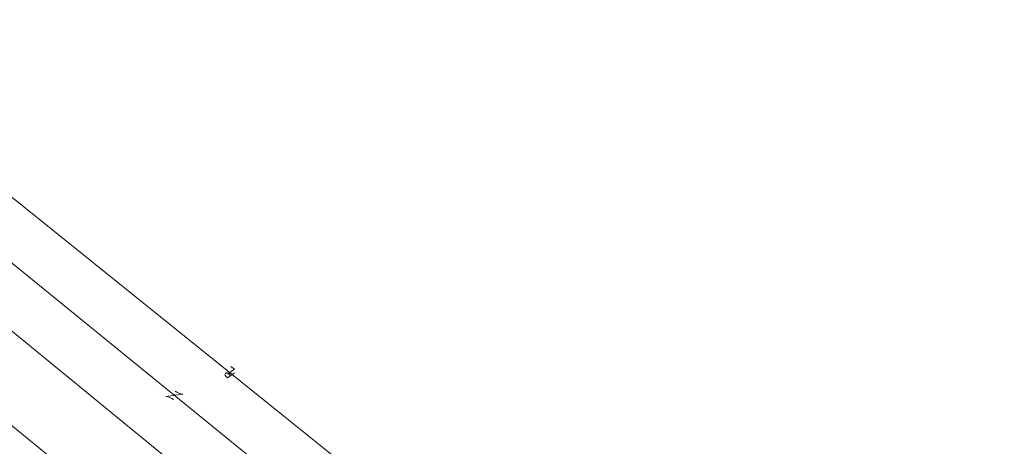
# Model space of a CAD drawing. Header units: feet. Extents: x 2433273 to 2447442, y 555003 to 575201.
# Tile 141 of 226: x 2445796 to 2446698, y 558173 to 558563. Entities that reach past the tile are written whole.
import ezdxf

# ---------------------------------------------------------------- set-up
doc = ezdxf.new("R2010")
doc.units = ezdxf.units.FT
doc.header["$LTSCALE"] = 50
doc.header["$MEASUREMENT"] = 0
doc.linetypes.add('DGN Style 3', pattern=[677.930942, 484.236387, -193.694555])
for name, color, linetype, lineweight in [('DV_X_Lot_Line', 2, 'DGN Style 3', 0), ('DV_X_Property_Line', 7, 'Continuous', 0), ('DV_X_Property_Line (Construction)', 7, 'Continuous', 0), ('RW_X_Text', 7, 'Continuous', 0)]:
    doc.layers.add(name, color=color, linetype=linetype, lineweight=lineweight)

# ---------------------------------------------------------------- blocks, each defined once
blk = doc.blocks.new('PLM_5')
at = {"layer": 'DV_X_Property_Line', "color": 7, "linetype": 'Continuous', "lineweight": 0}
blk.add_line((-0.04, 0.031), (0.025, 0.031), dxfattribs=at)
at = {"layer": 'DV_X_Property_Line', "color": 7, "linetype": 'Continuous', "lineweight": 0, "flags": 128}
for points in [[(-0.061, -0.048), (-0.022, 0.1), (0.03, 0.1)], [(0.013, 0.048), (-0.026, -0.1), (0.061, -0.1)]]:
    blk.add_lwpolyline(points, dxfattribs=at)
at = {"layer": 'DV_X_Property_Line', "color": 7, "linetype": 'Continuous', "lineweight": 0, "extrusion": (0, 0, -1)}
blk.add_arc((-0.024, 0.066), 0.0345, 98.6719, 269.529, dxfattribs=at)
at = {"layer": 'DV_X_Property_Line (Construction)', "color": 7, "linetype": 'Continuous', "lineweight": 30}
blk.add_point((0, 0), dxfattribs=at)
blk = doc.blocks.new('OHK_18')
at = {"layer": 'DV_X_Property_Line', "color": 2, "linetype": 'Continuous', "lineweight": 0}
blk.add_line((-0.1, -0.12), (0.1, 0.12), dxfattribs=at)
for centre, start, end in [((-0.058, 0.335), 273.6945, 306.337), ((0.058, -0.335), 93.6945, 126.337)]:
    blk.add_arc(centre, 0.267, start, end, dxfattribs=at)
at = {"layer": 'DV_X_Property_Line (Construction)', "color": 2, "linetype": 'Continuous', "lineweight": 30}
blk.add_point((0, 0), dxfattribs=at)

msp = doc.modelspace()

# ---------------------------------------------------------------- linework, layer by layer
at = {"layer": 'DV_X_Lot_Line'}
msp.add_line((2445557.62, 558528.08), (2446813.51, 557507.84), dxfattribs=at)
at = {"layer": 'DV_X_Property_Line'}
msp.add_line((2446142.38, 557988.97), (2445527.85, 558491.43), dxfattribs=at)
at = {"layer": 'RW_X_Text'}
for p, q in [((2445586.35, 558563.45), (2446207.82, 558063.98)), ((2445467.31, 558452.53), (2445985.75, 558031.51))]:
    msp.add_line(p, q, dxfattribs=at)

# ---------------------------------------------------------------- block references
at = {"layer": 'DV_X_Property_Line', "color": 7, "linetype": 'Continuous', "lineweight": 0, "xscale": 50.00000000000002, "yscale": 50.00000000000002, "zscale": 50.00000000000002, "rotation": 141.2121111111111}
msp.add_blockref('PLM_5', (2445988.53, 558240.22), dxfattribs=at)
at = {"layer": 'DV_X_Property_Line', "color": 2, "linetype": 'Continuous', "lineweight": 30, "xscale": 50, "yscale": 50, "zscale": 50, "rotation": 138.1319996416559}
msp.add_blockref('OHK_18', (2445937.48, 558219.5), dxfattribs=at)

doc.saveas('drawing.dxf')
